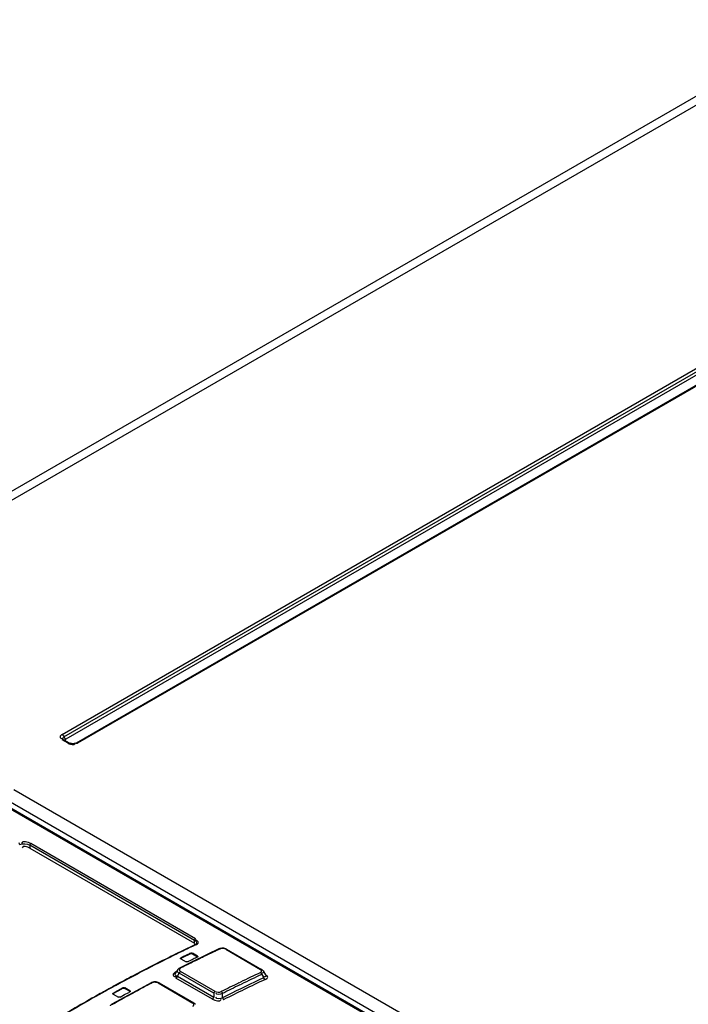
# Model space of a CAD drawing. Header units: inches. Extents: x 0 to 166, y 0 to 117.
# Tile 45 of 72: x 140.81 to 142.83, y 30.85 to 33.83. Entities that reach past the tile are written whole.
import ezdxf

# ---------------------------------------------------------------- set-up
doc = ezdxf.new("R2010")
doc.units = ezdxf.units.IN
doc.header["$LTSCALE"] = 9.105315
doc.header["$MEASUREMENT"] = 0
doc.layers.get('0').update_dxf_attribs({"linetype": 'CONTINUOUS'})

msp = doc.modelspace()

# ---------------------------------------------------------------- linework, layer by layer
at = {"color": 7, "linetype": 'CONTINUOUS'}
for p, q in [((143.2561, 33.8315), (139.9915, 31.9467)), ((143.2955, 33.8276), (140.029, 31.9417)), ((140.9369, 31.6683), (143.8154, 33.3302)), ((140.942, 31.6613), (143.8205, 33.3232)), ((143.8257, 33.3162), (140.9472, 31.6543)), ((143.8574, 33.3041), (140.9789, 31.6422)), ((143.8613, 33.3037), (140.9828, 31.6418)), ((140.955, 31.6418), (140.9369, 31.6522)), ((140.9389, 31.6542), (140.9389, 31.6542)), ((140.9589, 31.6422), (140.9408, 31.6526)), ((140.955, 31.6418), (140.9577, 31.6404)), ((140.9606, 31.6415), (140.9589, 31.6422)), ((140.9594, 31.6431), (140.9653, 31.6397)), ((140.9725, 31.6397), (140.9783, 31.6431)), ((140.9753, 31.64), (140.976, 31.6411)), ((140.976, 31.6411), (140.9763, 31.6422)), ((140.7901, 31.5023), (146.9765, 27.9306)), ((140.7256, 31.4743), (142.4975, 30.4513)), ((140.7273, 31.4744), (142.4992, 30.4514)), ((142.5966, 30.4146), (140.7731, 31.4674)), ((142.5796, 30.407), (140.7551, 31.4603)), ((140.8387, 31.3331), (140.8387, 31.3246)), ((141.337, 31.0454), (140.8387, 31.3331)), ((140.8387, 31.3246), (141.337, 31.0369)), ((141.3401, 31.0504), (140.8418, 31.3381)), ((141.3223, 31.0241), (141.3173, 31.0217)), ((141.3301, 31.0279), (141.3223, 31.0241)), ((141.3381, 31.0317), (141.3301, 31.0279)), ((141.3401, 31.0315), (141.3305, 31.0269)), ((141.3383, 31.033), (141.3362, 31.0333)), ((141.337, 31.0369), (141.337, 31.0454)), ((141.3404, 31.033), (141.3382, 31.0317)), ((141.3402, 31.0325), (141.3383, 31.033)), ((141.3416, 31.0458), (141.3389, 31.0463)), ((141.3434, 31.0372), (141.3434, 31.0372)), ((141.4107, 31.0194), (141.3771, 31.0035)), ((141.4132, 31.0204), (141.4107, 31.0194)), ((141.4155, 31.0197), (141.4136, 31.0191)), ((141.4225, 31.0216), (141.4193, 31.0215)), ((141.4342, 31.0184), (141.5396, 30.9575)), ((141.2754, 31.0014), (141.2732, 31.0003)), ((141.2964, 31.0117), (141.2875, 31.0073)), ((141.2969, 31.0108), (141.2879, 31.0064)), ((141.296, 30.9925), (141.296, 30.9909)), ((141.296, 30.9896), (141.3113, 30.9807)), ((141.3008, 31.0138), (141.2964, 31.0117)), ((141.3013, 31.0129), (141.2969, 31.0108)), ((141.3252, 31.0051), (141.2992, 30.9925)), ((141.309, 30.9989), (141.3122, 31.0005)), ((141.3771, 31.0035), (141.3238, 30.9775)), ((141.3252, 31.0051), (141.3252, 31.0067)), ((141.3308, 31.0065), (141.3308, 31.0049)), ((141.3461, 30.9976), (141.3308, 31.0065)), ((141.3308, 31.0049), (141.3461, 30.996)), ((141.3461, 30.996), (141.3461, 30.9976)), ((141.3608, 30.9939), (141.3573, 30.9923)), ((141.4316, 31.0183), (141.5371, 30.9574)), ((141.3238, 30.9775), (141.2919, 30.9616)), ((141.3331, 30.9884), (141.3299, 30.9868)), ((141.1817, 30.9541), (141.1779, 30.9521)), ((141.2793, 30.9357), (141.282, 30.9354)), ((141.2864, 30.9569), (141.2799, 30.9468)), ((141.3912, 30.8675), (141.2809, 30.9311)), ((141.2851, 30.9367), (141.2908, 30.9457)), ((141.2851, 30.9367), (141.3953, 30.8731)), ((141.3953, 30.8854), (141.2908, 30.9457)), ((141.2935, 30.9523), (141.295, 30.9513)), ((141.3994, 30.8909), (141.295, 30.9513)), ((141.5384, 30.9564), (141.5371, 30.9574)), ((141.5414, 30.9459), (141.5396, 30.9456)), ((141.5404, 30.9424), (141.5467, 30.9323)), ((141.5448, 30.9527), (141.552, 30.9411)), ((141.5502, 30.9354), (141.5465, 30.9357)), ((141.0895, 30.905), (141.0816, 30.9006)), ((141.0901, 30.904), (141.0821, 30.8996)), ((141.0938, 30.9073), (141.0895, 30.905)), ((141.0943, 30.9063), (141.0901, 30.904)), ((141.1033, 30.9125), (141.0938, 30.9073)), ((141.1206, 30.9019), (141.0946, 30.8876)), ((141.1124, 30.9174), (141.1033, 30.9125)), ((141.1167, 30.9197), (141.1124, 30.9174)), ((141.125, 30.9242), (141.1167, 30.9197)), ((141.1206, 30.9003), (141.1206, 30.9019)), ((141.1262, 30.9018), (141.1262, 30.9002)), ((141.1415, 30.893), (141.1262, 30.9018)), ((141.1262, 30.9002), (141.1415, 30.8913)), ((141.1723, 30.8992), (141.1368, 30.8799)), ((141.206, 30.9172), (141.1723, 30.8992)), ((141.2082, 30.9182), (141.206, 30.9172)), ((141.2112, 30.9192), (141.2082, 30.9182)), ((141.2108, 30.9176), (141.2089, 30.9169)), ((141.2127, 30.9181), (141.2108, 30.9176)), ((141.2144, 30.9197), (141.2112, 30.9192)), ((141.2177, 30.9199), (141.2144, 30.9197)), ((141.2271, 30.9166), (141.3323, 30.8558)), ((141.2299, 30.9167), (141.335, 30.856)), ((141.4708, 30.9164), (141.4758, 30.9188)), ((141.4745, 30.9109), (141.4787, 30.9129)), ((141.0675, 30.8929), (141.0654, 30.8917)), ((141.1368, 30.8799), (141.0871, 30.8522)), ((141.0914, 30.8843), (141.1044, 30.8916)), ((141.0914, 30.8859), (141.0914, 30.8843)), ((141.0914, 30.8828), (141.1067, 30.8739)), ((141.1044, 30.8916), (141.1173, 30.8986)), ((141.1122, 30.8738), (141.1252, 30.8811)), ((141.1252, 30.8811), (141.1382, 30.8881)), ((141.1415, 30.8913), (141.1415, 30.893)), ((141.3953, 30.8854), (141.3953, 30.8731)), ((141.4218, 30.8716), (141.4217, 30.8846)), ((141.3336, 30.8548), (141.3323, 30.8558))]:
    msp.add_line(p, q, dxfattribs=at)
for points in [[(140.9369, 31.6683), (140.9376, 31.6678), (140.9383, 31.6672), (140.939, 31.6666), (140.9397, 31.6658), (140.9403, 31.665), (140.9408, 31.6641), (140.9413, 31.6632), (140.9417, 31.6622)], [(140.9408, 31.6526), (140.9403, 31.6528), (140.9397, 31.653), (140.939, 31.653), (140.9383, 31.6528), (140.9376, 31.6526), (140.9369, 31.6522)], [(140.9408, 31.6526), (140.9404, 31.6529), (140.94, 31.6531), (140.9397, 31.6533), (140.9395, 31.6536), (140.9393, 31.6538), (140.9391, 31.6539), (140.939, 31.6541), (140.9389, 31.6541), (140.9389, 31.6542)], [(140.9417, 31.6622), (140.9423, 31.6604), (140.9427, 31.6594), (140.9432, 31.6585), (140.9437, 31.6577), (140.9443, 31.6568), (140.945, 31.6561), (140.9457, 31.6554), (140.9464, 31.6548), (140.9472, 31.6543)], [(140.9472, 31.6501), (140.9466, 31.6505), (140.9462, 31.651), (140.9459, 31.6514), (140.9457, 31.6519), (140.9457, 31.6524), (140.9458, 31.6529), (140.9461, 31.6534), (140.9466, 31.6538), (140.9472, 31.6543)], [(140.955, 31.6418), (140.9557, 31.6421), (140.9564, 31.6424), (140.9571, 31.6425), (140.9578, 31.6425), (140.9584, 31.6424), (140.9589, 31.6422)], [(140.9789, 31.6422), (140.9794, 31.6424), (140.98, 31.6425), (140.9806, 31.6425), (140.9813, 31.6424), (140.9821, 31.6421), (140.9828, 31.6418)], [(141.3434, 31.0372), (141.3431, 31.0358), (141.3421, 31.0344), (141.3404, 31.033)], [(141.4136, 31.0191), (141.413, 31.0194), (141.4125, 31.0196), (141.4119, 31.0196), (141.4114, 31.0196), (141.4109, 31.0195), (141.4107, 31.0194)], [(141.4193, 31.0215), (141.4162, 31.0211), (141.4132, 31.0204)], [(141.4342, 31.0184), (141.4316, 31.0196), (141.4287, 31.0206), (141.4256, 31.0213), (141.4225, 31.0216)], [(141.4342, 31.0184), (141.434, 31.0185), (141.4335, 31.0186), (141.4331, 31.0186), (141.4326, 31.0186), (141.4321, 31.0185), (141.4316, 31.0183)], [(141.2948, 30.9911), (141.2948, 30.9913), (141.295, 30.9917), (141.2952, 30.992), (141.2956, 30.9923), (141.296, 30.9925)], [(141.296, 30.9896), (141.2955, 30.9899), (141.2952, 30.9902), (141.295, 30.9905), (141.2948, 30.9909), (141.2948, 30.9911)], [(141.2948, 30.9895), (141.2948, 30.9896), (141.2949, 30.99), (141.2952, 30.9903), (141.2955, 30.9906), (141.296, 30.9909)], [(141.3252, 31.0067), (141.3257, 31.0069), (141.3263, 31.0071), (141.327, 31.0072), (141.3277, 31.0072), (141.3284, 31.0072), (141.3291, 31.0071), (141.3297, 31.0069), (141.3303, 31.0067), (141.3308, 31.0065)], [(141.3252, 31.0051), (141.3257, 31.0053), (141.3263, 31.0055), (141.3269, 31.0056), (141.3276, 31.0056), (141.3282, 31.0056), (141.3289, 31.0055), (141.3295, 31.0054), (141.3302, 31.0051), (141.3308, 31.0049)], [(141.3461, 30.9976), (141.3465, 30.9973), (141.3469, 30.997), (141.3471, 30.9967), (141.3472, 30.9963), (141.3472, 30.9961)], [(141.3472, 30.9961), (141.3472, 30.9959), (141.3471, 30.9956), (141.3469, 30.9952), (141.3465, 30.9949), (141.3461, 30.9947)], [(141.3461, 30.996), (141.3465, 30.9957), (141.3469, 30.9954), (141.3471, 30.9951), (141.3472, 30.9947), (141.3472, 30.9945)], [(141.2919, 30.9616), (141.2912, 30.9613), (141.2897, 30.9603), (141.2883, 30.9592), (141.2872, 30.958), (141.2864, 30.9569)], [(141.2919, 30.9616), (141.2921, 30.9617), (141.2925, 30.9618), (141.2931, 30.9618), (141.2936, 30.9618), (141.2942, 30.9616), (141.2948, 30.9613)], [(141.3169, 30.9805), (141.3163, 30.9803), (141.3158, 30.9801), (141.3151, 30.98), (141.3144, 30.98), (141.3137, 30.98), (141.313, 30.9801), (141.3124, 30.9803), (141.3118, 30.9805), (141.3113, 30.9807)], [(141.2851, 30.9367), (141.2848, 30.9359), (141.2845, 30.9352), (141.2841, 30.9344), (141.2837, 30.9337), (141.2832, 30.9331), (141.2827, 30.9325), (141.2821, 30.932), (141.2815, 30.9315), (141.2809, 30.9311)], [(141.295, 30.9513), (141.2944, 30.9509), (141.2938, 30.9505), (141.2932, 30.9499), (141.2927, 30.9493), (141.2922, 30.9487), (141.2918, 30.948), (141.2914, 30.9472), (141.291, 30.9465), (141.2908, 30.9457)], [(141.5404, 30.9424), (141.5403, 30.9432), (141.54, 30.9439), (141.5397, 30.9446), (141.5393, 30.9453), (141.5389, 30.946), (141.5384, 30.9466), (141.5379, 30.9471), (141.5373, 30.9476), (141.5368, 30.948)], [(141.5371, 30.9574), (141.5376, 30.9576), (141.5381, 30.9577), (141.5386, 30.9577), (141.539, 30.9577), (141.5394, 30.9576), (141.5396, 30.9575)], [(141.5448, 30.9527), (141.5442, 30.9536), (141.5431, 30.9549), (141.5418, 30.956), (141.5403, 30.9571), (141.5396, 30.9575)], [(141.5504, 30.9268), (141.5498, 30.9272), (141.5493, 30.9276), (141.5487, 30.9282), (141.5483, 30.9288), (141.5478, 30.9294), (141.5475, 30.9301), (141.5472, 30.9308), (141.5469, 30.9316), (141.5467, 30.9324)], [(141.1206, 30.9019), (141.1211, 30.9021), (141.1217, 30.9023), (141.1224, 30.9024), (141.123, 30.9025), (141.1237, 30.9025), (141.1244, 30.9024), (141.125, 30.9023), (141.1256, 30.9021), (141.1262, 30.9018)], [(141.1206, 30.9003), (141.1212, 30.9005), (141.1218, 30.9007), (141.1224, 30.9008), (141.123, 30.9009), (141.1237, 30.9009), (141.1244, 30.9008), (141.125, 30.9007), (141.1256, 30.9005), (141.1262, 30.9002)], [(141.2089, 30.9169), (141.2084, 30.9172), (141.2078, 30.9174), (141.2073, 30.9175), (141.2068, 30.9175), (141.2063, 30.9173), (141.206, 30.9172)], [(141.2299, 30.9167), (141.2272, 30.918), (141.2242, 30.919), (141.221, 30.9196), (141.2177, 30.9199)], [(141.2299, 30.9167), (141.2296, 30.9169), (141.2292, 30.917), (141.2287, 30.917), (141.2282, 30.917), (141.2276, 30.9168), (141.2271, 30.9166)], [(141.0902, 30.8843), (141.0902, 30.8845), (141.0903, 30.8849), (141.0906, 30.8853), (141.0909, 30.8856), (141.0914, 30.8859)], [(141.0902, 30.8827), (141.0902, 30.8829), (141.0903, 30.8832), (141.0905, 30.8836), (141.0909, 30.884), (141.0914, 30.8843)], [(141.0914, 30.8828), (141.0909, 30.8831), (141.0906, 30.8834), (141.0903, 30.8838), (141.0902, 30.8841), (141.0902, 30.8843)], [(141.1122, 30.8738), (141.1117, 30.8736), (141.1111, 30.8734), (141.1105, 30.8733), (141.1098, 30.8732), (141.1091, 30.8732), (141.1084, 30.8733), (141.1078, 30.8735), (141.1072, 30.8737), (141.1067, 30.8739)], [(141.1415, 30.893), (141.1419, 30.8927), (141.1423, 30.8923), (141.1425, 30.892), (141.1426, 30.8916), (141.1426, 30.8914)], [(141.1426, 30.8914), (141.1426, 30.8912), (141.1425, 30.8908), (141.1423, 30.8905), (141.1419, 30.8901), (141.1415, 30.8898)], [(141.1415, 30.8913), (141.1419, 30.891), (141.1423, 30.8907), (141.1425, 30.8904), (141.1426, 30.89), (141.1426, 30.8898)], [(141.3912, 30.8675), (141.3918, 30.8678), (141.3924, 30.8683), (141.3929, 30.8688), (141.3935, 30.8694), (141.3939, 30.8701), (141.3944, 30.8708), (141.3948, 30.8715), (141.3951, 30.8723), (141.3953, 30.8731)], [(141.3953, 30.8854), (141.3955, 30.8861), (141.3958, 30.8869), (141.3962, 30.8877), (141.3967, 30.8884), (141.3972, 30.889), (141.3977, 30.8896), (141.3983, 30.8901), (141.3988, 30.8906), (141.3994, 30.8909)], [(141.418, 30.8902), (141.4185, 30.8898), (141.4191, 30.8894), (141.4196, 30.8888), (141.4201, 30.8882), (141.4205, 30.8876), (141.4209, 30.8869), (141.4212, 30.8862), (141.4215, 30.8854), (141.4217, 30.8846)], [(141.4218, 30.8716), (141.422, 30.8708), (141.4223, 30.8701), (141.4226, 30.8694), (141.423, 30.8687), (141.4234, 30.868), (141.4239, 30.8674), (141.4244, 30.8669), (141.425, 30.8664), (141.4255, 30.8661)], [(141.0871, 30.8522), (141.0866, 30.8518), (141.0849, 30.8507), (141.0834, 30.8493), (141.0822, 30.8478), (141.0819, 30.8474)], [(141.0871, 30.8522), (141.0874, 30.8523), (141.0879, 30.8524), (141.0884, 30.8524), (141.0889, 30.8524), (141.0895, 30.8522), (141.0901, 30.8519)], [(141.3323, 30.8558), (141.3328, 30.8561), (141.3334, 30.8562), (141.3339, 30.8563), (141.3343, 30.8563), (141.3348, 30.8562), (141.335, 30.856)], [(141.3402, 30.8512), (141.3399, 30.8517), (141.3387, 30.8532), (141.3372, 30.8546), (141.3354, 30.8558), (141.335, 30.856)]]:
    msp.add_lwpolyline(points, dxfattribs=at)
for centre, radius, start, end in [((143.2872, 26.9067), 4.5623, 115.5811, 115.8101), ((143.2847, 26.9157), 4.552, 115.4228, 115.8311), ((143.2829, 27.0313), 4.4042, 115.1151, 115.3047), ((143.3629, 26.7532), 4.7334, 116.3775, 117.4401), ((143.3594, 26.7637), 4.7214, 116.2173, 117.4411), ((143.3234, 26.8324), 4.6449, 116.193, 116.3747), ((143.3146, 26.8541), 4.6205, 116.016, 116.2136), ((143.3107, 26.8583), 4.616, 115.9953, 116.1622), ((143.331, 26.8506), 4.6149, 115.9857, 116.1653), ((141.7894, 30.0069), 1.1008, 116.4452, 116.6343), ((141.924, 29.7389), 1.4021, 115.4301, 115.8716), ((141.7776, 30.0462), 1.0617, 115.2209, 115.4146), ((143.3304, 26.8716), 4.5758, 115.7, 115.8806), ((143.3739, 26.8399), 4.6161, 115.9032, 116.2201), ((143.3761, 26.8354), 4.6211, 115.6738, 115.8555), ((143.3379, 26.915), 4.5329, 115.3056, 115.675), ((143.4557, 26.6755), 4.7997, 116.5809, 116.7574), ((143.405, 26.7769), 4.6864, 116.2211, 116.5816), ((141.8105, 29.9961), 1.1012, 116.4465, 116.6356), ((141.9548, 29.7052), 1.4259, 115.9955, 116.432), ((143.4342, 26.6196), 4.8837, 117.44, 118.4808), ((143.4245, 26.6345), 4.8672, 117.49, 118.1935), ((143.4822, 26.7994), 4.5821, 115.1237, 115.9686), ((143.4773, 26.813), 4.5611, 115.1283, 115.9883), ((143.4496, 26.8631), 4.4922, 115.0623, 115.2577), ((143.4996, 26.4989), 5.0211, 118.7818, 118.9929), ((143.4955, 26.5031), 5.0165, 118.7632, 118.9468), ((143.475, 26.5439), 4.9697, 118.4782, 118.6221), ((141.2343, 30.6721), 0.2549, 116.4883, 117.3064), ((143.5193, 26.5559), 4.9352, 118.0869, 118.4348), ((143.4798, 26.6298), 4.8514, 117.9098, 118.0864), ((143.5156, 26.7309), 4.6583, 116.0378, 116.7633), ((143.53, 26.7048), 4.6815, 116.045, 116.7663), ((143.5005, 26.7564), 4.6104, 115.2636, 116.7995), ((143.4975, 26.7645), 4.5952, 115.0707, 116.8014), ((143.5827, 26.3478), 5.1946, 119.1569, 120.8596), ((143.5791, 26.3571), 5.1836, 119.0018, 120.8783), ((143.5108, 26.4753), 5.0482, 118.9744, 119.1496), ((140.8642, 31.3156), 0.4861, 297.863, 298.2971), ((143.5867, 26.4324), 5.0759, 118.9504, 119.2916), ((143.5611, 26.4786), 5.0231, 118.6065, 118.9501), ((141.2552, 30.6615), 0.255, 116.4896, 117.3073), ((143.5501, 26.4988), 5, 118.4342, 118.6064), ((143.6144, 26.3829), 5.1326, 119.2913, 119.4605)]:
    msp.add_arc(centre, radius, start, end, dxfattribs=at)
for points, knots in [([(140.9369, 31.6683), (140.934, 31.6667), (140.9258, 31.6613), (140.9346, 31.6562), (140.9376, 31.6559)], [0, 0, 0, 0, 0.516403, 1, 1, 1, 1]), ([(140.9393, 31.6543), (140.9388, 31.6555), (140.9388, 31.6584), (140.9408, 31.6606), (140.942, 31.6613)], [0, 0, 0, 0, 0.476782, 1, 1, 1, 1]), ([(140.9651, 31.6407), (140.9643, 31.6408), (140.9628, 31.641), (140.9613, 31.6413), (140.9606, 31.6415)], [0, 0, 0, 0, 0.533997, 1, 1, 1, 1]), ([(140.9789, 31.6422), (140.9771, 31.6412), (140.9723, 31.6406), (140.9677, 31.6405), (140.9651, 31.6407)], [0, 0, 0, 0, 0.436512, 1, 1, 1, 1]), ([(140.8081, 31.3351), (140.8082, 31.3361), (140.8077, 31.338), (140.8064, 31.3396), (140.8056, 31.34)], [0, 0, 0, 0, 0.510765, 1, 1, 1, 1]), ([(140.8387, 31.3331), (140.8387, 31.3342), (140.8394, 31.3361), (140.8409, 31.3377), (140.8418, 31.3381)], [0, 0, 0, 0, 0.506618, 1, 1, 1, 1]), ([(141.3401, 31.0504), (141.3392, 31.05), (141.3378, 31.0484), (141.337, 31.0465), (141.337, 31.0454)], [0, 0, 0, 0, 0.493384, 1, 1, 1, 1]), ([(141.337, 31.0454), (141.3388, 31.0444), (141.3418, 31.0423), (141.3434, 31.0388), (141.3434, 31.0372)], [0, 0, 0, 0, 0.567601, 1, 1, 1, 1]), ([(141.3382, 31.0317), (141.3384, 31.0318), (141.3391, 31.0319), (141.3398, 31.0316), (141.3401, 31.0315)], [0, 0, 0, 0, 0.440463, 1, 1, 1, 1]), ([(141.3401, 31.0315), (141.3434, 31.0332), (141.353, 31.0378), (141.3448, 31.0452), (141.3416, 31.0458)], [0, 0, 0, 0, 0.534377, 1, 1, 1, 1]), ([(141.2948, 30.9613), (141.2932, 30.9605), (141.2906, 30.9573), (141.2923, 30.9535), (141.2935, 30.9523)], [0, 0, 0, 0, 0.503939, 1, 1, 1, 1]), ([(141.2736, 30.9443), (141.2731, 30.9435), (141.2722, 30.9421), (141.2721, 30.9403), (141.2723, 30.9396)], [0, 0, 0, 0, 0.543357, 1, 1, 1, 1]), ([(141.2723, 30.9396), (141.2727, 30.9386), (141.2749, 30.9367), (141.2776, 30.9361), (141.2793, 30.9357)], [0, 0, 0, 0, 0.37431, 1, 1, 1, 1]), ([(141.2805, 30.9498), (141.2792, 30.9491), (141.2767, 30.9475), (141.2745, 30.9454), (141.2736, 30.9443)], [0, 0, 0, 0, 0.51046, 1, 1, 1, 1]), ([(141.2851, 30.9367), (141.2826, 30.9377), (141.2774, 30.9394), (141.2785, 30.9458), (141.2802, 30.9465)], [0, 0, 0, 0, 0.599171, 1, 1, 1, 1]), ([(141.2908, 30.9457), (141.2885, 30.9473), (141.284, 30.9496), (141.2851, 30.9561), (141.2867, 30.9566)], [0, 0, 0, 0, 0.617229, 1, 1, 1, 1]), ([(141.5367, 30.948), (141.5383, 30.9487), (141.5411, 30.9515), (141.5396, 30.9553), (141.5384, 30.9564)], [0, 0, 0, 0, 0.51396, 1, 1, 1, 1]), ([(141.5452, 30.9528), (141.5461, 30.9518), (141.548, 30.9477), (141.5433, 30.9463), (141.5414, 30.9459)], [0, 0, 0, 0, 0.414054, 1, 1, 1, 1]), ([(141.5523, 30.941), (141.5532, 30.9399), (141.5553, 30.9367), (141.5515, 30.9354), (141.5502, 30.9354)], [0, 0, 0, 0, 0.501206, 1, 1, 1, 1]), ([(141.5504, 30.9268), (141.5536, 30.9284), (141.5631, 30.9327), (141.5549, 30.9396), (141.5518, 30.9402)], [0, 0, 0, 0, 0.535445, 1, 1, 1, 1]), ([(141.2271, 30.9166), (141.2251, 30.9177), (141.2202, 30.9186), (141.2153, 30.9186), (141.2127, 30.9181)], [0, 0, 0, 0, 0.472366, 1, 1, 1, 1]), ([(141.3321, 30.8458), (141.3337, 30.8466), (141.3363, 30.8498), (141.3349, 30.8536), (141.3336, 30.8548)], [0, 0, 0, 0, 0.514047, 1, 1, 1, 1])]:
    msp.add_open_spline(points, degree=3, knots=knots, dxfattribs=at)
for points in [[(140.9577, 31.6404), (140.9631, 31.6381), (140.9715, 31.6355), (140.9753, 31.64)], [(140.8418, 31.3381), (140.8335, 31.3426), (140.8162, 31.348), (140.8136, 31.3389)], [(140.8081, 31.3351), (140.8174, 31.3393), (140.8299, 31.3383), (140.8387, 31.3331)], [(140.8387, 31.3246), (140.8319, 31.3285), (140.8169, 31.3331), (140.8151, 31.3254)], [(141.4316, 31.0183), (141.4269, 31.0209), (141.4207, 31.021), (141.4155, 31.0197)], [(141.3994, 30.8909), (141.4048, 30.888), (141.4124, 30.8874), (141.418, 30.8902)], [(141.4217, 30.8846), (141.4154, 30.8821), (141.4033, 30.8791), (141.4013, 30.8856)], [(141.4218, 30.8716), (141.4162, 30.868), (141.4024, 30.8665), (141.4017, 30.8731)], [(141.3912, 30.8675), (141.3989, 30.863), (141.4158, 30.8582), (141.4178, 30.8669)]]:
    msp.add_open_spline(points, degree=3, dxfattribs=at)

doc.saveas('drawing.dxf')
